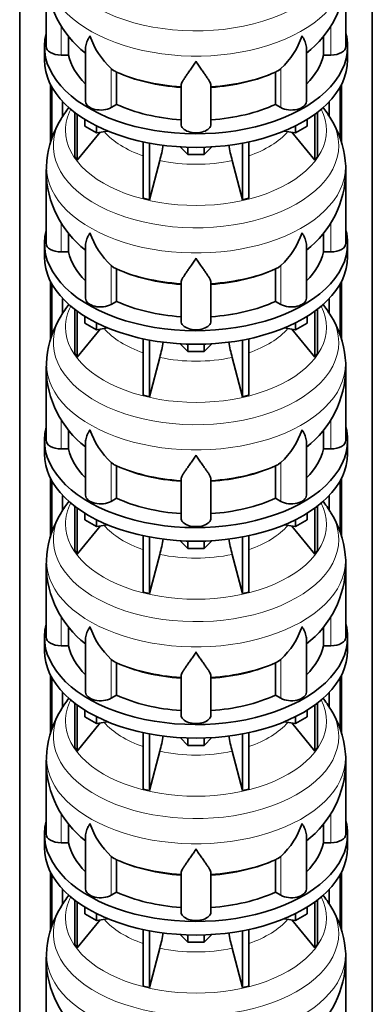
# Model space of a CAD drawing. Header units: millimetres. Extents: x 148 to 904, y -3036 to 2161.
# Tile 7 of 25: x 679 to 891, y -2523 to -1931. Entities that reach past the tile are written whole.
import ezdxf

# ---------------------------------------------------------------- set-up
doc = ezdxf.new("R2010")
doc.units = ezdxf.units.MM
doc.layers.add('MID_134-14', color=7, linetype='Continuous')
doc.layers.add('VSI134_DIFFUSORE', color=7, linetype='Continuous')

# ---------------------------------------------------------------- blocks, each defined once
blk = doc.blocks.new('SE4')
at = {"layer": 'MID_134-14', "color": 7, "linetype": 'Continuous', "lineweight": 35}
for p, q in [((679.43, -1075.48), (679.43, -2745.56)), ((891.05, -2745.56), (891.05, -1075.48)), ((697.93, -2005.29), (697.93, -1970.07)), ((872.54, -1970.07), (872.54, -2005.17)), ((698.69, -2002.85), (698.69, -1971.48)), ((871.79, -1971.48), (871.79, -2002.66)), ((705.2, -1989.08), (705.2, -1980.26)), ((865.27, -1980.26), (865.27, -1989.07)), ((697.93, -2123.68), (697.93, -2088.46)), ((872.54, -2088.46), (872.54, -2123.56)), ((698.69, -2121.24), (698.69, -2089.87)), ((871.79, -2089.87), (871.79, -2121.05)), ((705.2, -2107.47), (705.2, -2098.65)), ((865.27, -2098.65), (865.27, -2107.46)), ((697.93, -2242.08), (697.93, -2206.86)), ((872.54, -2206.86), (872.54, -2241.95)), ((698.69, -2239.63), (698.69, -2208.27)), ((871.79, -2208.27), (871.79, -2239.44)), ((705.2, -2225.86), (705.2, -2217.04)), ((865.27, -2217.04), (865.27, -2225.85)), ((697.93, -2360.47), (697.93, -2325.25)), ((872.54, -2325.25), (872.54, -2360.34)), ((698.69, -2358.02), (698.69, -2326.66)), ((871.79, -2326.66), (871.79, -2357.83)), ((705.2, -2344.25), (705.2, -2335.43)), ((865.27, -2335.43), (865.27, -2344.24)), ((697.93, -2478.86), (697.93, -2443.64)), ((872.54, -2443.64), (872.54, -2478.74)), ((698.69, -2476.42), (698.69, -2445.05)), ((871.79, -2445.05), (871.79, -2476.23)), ((705.2, -2462.65), (705.2, -2453.83)), ((865.27, -2453.83), (865.27, -2462.63))]:
    blk.add_line(p, q, dxfattribs=at)
at = {"layer": 'VSI134_DIFFUSORE', "color": 7, "linetype": 'Continuous', "lineweight": 35}
for p, q in [((695.24, -1904.03), (695.24, -1947.09)), ((875.24, -1947.09), (875.24, -1904.03)), ((708.77, -1952.29), (708.77, -1940.84)), ((861.71, -1940.94), (861.71, -1952.29)), ((694.24, -1947.09), (694.24, -1955.26)), ((876.24, -1955.26), (876.24, -1947.09)), ((704.24, -1952.29), (708.77, -1952.29)), ((718.96, -1947.99), (718.96, -1980.16)), ((851.51, -1980.16), (851.51, -1948.02)), ((861.71, -1952.29), (866.24, -1952.29)), ((735.75, -1961.54), (734.33, -1960.49)), ((737.53, -1981.98), (737.53, -1962.51)), ((832.95, -1962.51), (832.95, -1981.98)), ((836.15, -1960.49), (834.73, -1961.54)), ((776.24, -1993.86), (776.24, -1970.51)), ((794.24, -1993.86), (794.24, -1970.51)), ((734.33, -1983.83), (737.53, -1981.98)), ((832.95, -1981.98), (836.15, -1983.83)), ((712.41, -1986.76), (712.41, -2013.44)), ((713.94, -1987.9), (713.94, -2015.57)), ((856.53, -1987.9), (856.53, -2015.57)), ((858.07, -1986.76), (858.07, -2013.44)), ((718.48, -1995.02), (718.48, -1990.96)), ((725.42, -1999.02), (725.42, -1994.85)), ((845.05, -1999.02), (845.05, -1994.85)), ((851.99, -1995.02), (851.99, -1990.96)), ((713.94, -2015.57), (727.8, -1998.65)), ((725.42, -1999.02), (718.48, -1995.02)), ((732.25, -1997.97), (725.42, -1999.02)), ((845.05, -1999.02), (838.23, -1997.97)), ((842.67, -1998.65), (856.53, -2015.57)), ((851.99, -1995.02), (845.05, -1999.02)), ((753.54, -2004.5), (753.54, -2038.43)), ((757.24, -2005.25), (757.24, -2039.32)), ((813.24, -2005.25), (813.24, -2039.32)), ((816.93, -2004.5), (816.93, -2038.43)), ((780.33, -2012.15), (775.68, -2007.5)), ((780.33, -2012.15), (780.33, -2007.72)), ((790.15, -2012.15), (780.33, -2012.15)), ((794.8, -2007.5), (790.15, -2012.15)), ((790.15, -2012.15), (790.15, -2007.72)), ((695.63, -2016.05), (695.26, -2022.44)), ((712.41, -2013.44), (713.94, -2015.57)), ((757.24, -2039.32), (763.51, -2015.7)), ((806.96, -2015.7), (813.24, -2039.32)), ((856.53, -2015.57), (858.07, -2013.44)), ((695.24, -2022.43), (695.24, -2065.48)), ((875.24, -2065.48), (875.24, -2022.43)), ((753.54, -2038.43), (757.24, -2039.32)), ((813.24, -2039.32), (816.93, -2038.43)), ((708.77, -2070.68), (708.77, -2059.24)), ((861.71, -2059.34), (861.71, -2070.68)), ((694.24, -2065.48), (694.24, -2073.65)), ((876.24, -2073.65), (876.24, -2065.48)), ((704.24, -2070.68), (708.77, -2070.68)), ((718.96, -2066.39), (718.96, -2098.55)), ((851.51, -2098.55), (851.51, -2066.41)), ((861.71, -2070.68), (866.24, -2070.68)), ((735.75, -2079.93), (734.33, -2078.88)), ((737.53, -2100.38), (737.53, -2080.9)), ((832.95, -2080.9), (832.95, -2100.38)), ((836.15, -2078.88), (834.73, -2079.93)), ((776.24, -2112.25), (776.24, -2088.9)), ((794.24, -2112.25), (794.24, -2088.9)), ((734.33, -2102.22), (737.53, -2100.38)), ((832.95, -2100.38), (836.15, -2102.22)), ((712.41, -2105.15), (712.41, -2131.83)), ((713.94, -2106.3), (713.94, -2133.96)), ((856.53, -2106.3), (856.53, -2133.96)), ((858.07, -2105.15), (858.07, -2131.83)), ((718.48, -2113.41), (718.48, -2109.35)), ((725.42, -2117.41), (725.42, -2113.24)), ((845.05, -2117.41), (845.05, -2113.24)), ((851.99, -2113.41), (851.99, -2109.35)), ((713.94, -2133.96), (727.8, -2117.05)), ((725.42, -2117.41), (718.48, -2113.41)), ((732.25, -2116.36), (725.42, -2117.41)), ((845.05, -2117.41), (838.23, -2116.36)), ((842.67, -2117.05), (856.53, -2133.96)), ((851.99, -2113.41), (845.05, -2117.41)), ((753.54, -2122.9), (753.54, -2156.82)), ((757.24, -2123.64), (757.24, -2157.71)), ((813.24, -2123.64), (813.24, -2157.71)), ((816.93, -2122.9), (816.93, -2156.82)), ((780.33, -2130.55), (775.68, -2125.9)), ((780.33, -2130.55), (780.33, -2126.11)), ((790.15, -2130.55), (780.33, -2130.55)), ((794.8, -2125.9), (790.15, -2130.55)), ((790.15, -2130.55), (790.15, -2126.11)), ((695.63, -2134.44), (695.26, -2140.83)), ((712.41, -2131.83), (713.94, -2133.96)), ((757.24, -2157.71), (763.51, -2134.09)), ((806.96, -2134.09), (813.24, -2157.71)), ((856.53, -2133.96), (858.07, -2131.83)), ((695.24, -2140.82), (695.24, -2183.87)), ((875.24, -2183.87), (875.24, -2140.82)), ((753.54, -2156.82), (757.24, -2157.71)), ((813.24, -2157.71), (816.93, -2156.82)), ((708.77, -2189.07), (708.77, -2177.63)), ((861.71, -2177.73), (861.71, -2189.07)), ((694.24, -2183.87), (694.24, -2192.04)), ((876.24, -2192.04), (876.24, -2183.87)), ((704.24, -2189.07), (708.77, -2189.07)), ((718.96, -2184.78), (718.96, -2216.94)), ((851.51, -2216.94), (851.51, -2184.8)), ((861.71, -2189.07), (866.24, -2189.07)), ((735.75, -2198.32), (734.33, -2197.27)), ((737.53, -2218.77), (737.53, -2199.29)), ((832.95, -2199.29), (832.95, -2218.77)), ((836.15, -2197.27), (834.73, -2198.32)), ((776.24, -2230.64), (776.24, -2207.29)), ((794.24, -2230.64), (794.24, -2207.29)), ((734.33, -2220.62), (737.53, -2218.77)), ((832.95, -2218.77), (836.15, -2220.62)), ((712.41, -2223.54), (712.41, -2250.22)), ((713.94, -2224.69), (713.94, -2252.35)), ((856.53, -2224.69), (856.53, -2252.35)), ((858.07, -2223.54), (858.07, -2250.22)), ((718.48, -2231.8), (718.48, -2227.74)), ((725.42, -2235.81), (725.42, -2231.63)), ((845.05, -2235.81), (845.05, -2231.63)), ((851.99, -2231.8), (851.99, -2227.74)), ((713.94, -2252.35), (727.8, -2235.44)), ((725.42, -2235.81), (718.48, -2231.8)), ((732.25, -2234.75), (725.42, -2235.81)), ((845.05, -2235.81), (838.23, -2234.75)), ((842.67, -2235.44), (856.53, -2252.35)), ((851.99, -2231.8), (845.05, -2235.81)), ((753.54, -2241.29), (753.54, -2275.22)), ((757.24, -2242.03), (757.24, -2276.1)), ((813.24, -2242.03), (813.24, -2276.1)), ((816.93, -2241.29), (816.93, -2275.22)), ((780.33, -2248.94), (775.68, -2244.29)), ((780.33, -2248.94), (780.33, -2244.5)), ((790.15, -2248.94), (780.33, -2248.94)), ((794.8, -2244.29), (790.15, -2248.94)), ((790.15, -2248.94), (790.15, -2244.5)), ((695.63, -2252.83), (695.26, -2259.22)), ((712.41, -2250.22), (713.94, -2252.35)), ((757.24, -2276.1), (763.51, -2252.48)), ((806.96, -2252.48), (813.24, -2276.1)), ((856.53, -2252.35), (858.07, -2250.22)), ((695.24, -2259.21), (695.24, -2302.27)), ((875.24, -2302.27), (875.24, -2259.21)), ((753.54, -2275.22), (757.24, -2276.1)), ((813.24, -2276.1), (816.93, -2275.22)), ((708.77, -2307.46), (708.77, -2296.02)), ((861.71, -2296.12), (861.71, -2307.46)), ((694.24, -2302.27), (694.24, -2310.43)), ((876.24, -2310.43), (876.24, -2302.27)), ((704.24, -2307.46), (708.77, -2307.46)), ((718.96, -2303.17), (718.96, -2335.33)), ((851.51, -2335.33), (851.51, -2303.2)), ((861.71, -2307.46), (866.24, -2307.46)), ((735.75, -2316.71), (734.33, -2315.66)), ((737.53, -2337.16), (737.53, -2317.68)), ((832.95, -2317.68), (832.95, -2337.16)), ((836.15, -2315.66), (834.73, -2316.71)), ((776.24, -2349.03), (776.24, -2325.69)), ((794.24, -2349.03), (794.24, -2325.69)), ((734.33, -2339.01), (737.53, -2337.16)), ((832.95, -2337.16), (836.15, -2339.01)), ((712.41, -2341.93), (712.41, -2368.61)), ((713.94, -2343.08), (713.94, -2370.74)), ((856.53, -2343.08), (856.53, -2370.74)), ((858.07, -2341.93), (858.07, -2368.61)), ((718.48, -2350.19), (718.48, -2346.14)), ((725.42, -2354.2), (725.42, -2350.03)), ((845.05, -2354.2), (845.05, -2350.03)), ((851.99, -2350.19), (851.99, -2346.14)), ((713.94, -2370.74), (727.8, -2353.83)), ((725.42, -2354.2), (718.48, -2350.19)), ((732.25, -2353.14), (725.42, -2354.2)), ((845.05, -2354.2), (838.23, -2353.14)), ((842.67, -2353.83), (856.53, -2370.74)), ((851.99, -2350.19), (845.05, -2354.2)), ((753.54, -2359.68), (753.54, -2393.61)), ((757.24, -2360.42), (757.24, -2394.49)), ((813.24, -2360.42), (813.24, -2394.49)), ((816.93, -2359.68), (816.93, -2393.61)), ((780.33, -2367.33), (775.68, -2362.68)), ((780.33, -2367.33), (780.33, -2362.89)), ((790.15, -2367.33), (780.33, -2367.33)), ((794.8, -2362.68), (790.15, -2367.33)), ((790.15, -2367.33), (790.15, -2362.89)), ((695.63, -2371.22), (695.26, -2377.61)), ((712.41, -2368.61), (713.94, -2370.74)), ((757.24, -2394.49), (763.51, -2370.87)), ((806.96, -2370.87), (813.24, -2394.49)), ((856.53, -2370.74), (858.07, -2368.61)), ((695.24, -2377.6), (695.24, -2420.66)), ((875.24, -2420.66), (875.24, -2377.6)), ((753.54, -2393.61), (757.24, -2394.49)), ((813.24, -2394.49), (816.93, -2393.61)), ((708.77, -2425.85), (708.77, -2414.41)), ((861.71, -2414.51), (861.71, -2425.85)), ((694.24, -2420.66), (694.24, -2428.82)), ((876.24, -2428.82), (876.24, -2420.66)), ((704.24, -2425.85), (708.77, -2425.85)), ((718.96, -2421.56), (718.96, -2453.73)), ((851.51, -2453.73), (851.51, -2421.59)), ((861.71, -2425.85), (866.24, -2425.85)), ((735.75, -2435.11), (734.33, -2434.05)), ((737.53, -2455.55), (737.53, -2436.08)), ((832.95, -2436.08), (832.95, -2455.55)), ((836.15, -2434.05), (834.73, -2435.11)), ((776.24, -2467.42), (776.24, -2444.08)), ((794.24, -2467.42), (794.24, -2444.08)), ((734.33, -2457.4), (737.53, -2455.55)), ((832.95, -2455.55), (836.15, -2457.4)), ((712.41, -2460.33), (712.41, -2487)), ((713.94, -2461.47), (713.94, -2489.14)), ((856.53, -2461.47), (856.53, -2489.14)), ((858.07, -2460.33), (858.07, -2487)), ((718.48, -2468.58), (718.48, -2464.53)), ((725.42, -2472.59), (725.42, -2468.42)), ((845.05, -2472.59), (845.05, -2468.42)), ((851.99, -2468.58), (851.99, -2464.53)), ((713.94, -2489.14), (727.8, -2472.22)), ((725.42, -2472.59), (718.48, -2468.58)), ((732.25, -2471.54), (725.42, -2472.59)), ((845.05, -2472.59), (838.23, -2471.54)), ((842.67, -2472.22), (856.53, -2489.14)), ((851.99, -2468.58), (845.05, -2472.59)), ((753.54, -2478.07), (753.54, -2512)), ((757.24, -2478.81), (757.24, -2512.88)), ((813.24, -2478.81), (813.24, -2512.88)), ((816.93, -2478.07), (816.93, -2512)), ((780.33, -2485.72), (775.68, -2481.07)), ((780.33, -2485.72), (780.33, -2481.29)), ((790.15, -2485.72), (780.33, -2485.72)), ((794.8, -2481.07), (790.15, -2485.72)), ((790.15, -2485.72), (790.15, -2481.29)), ((695.63, -2489.62), (695.26, -2496.01)), ((712.41, -2487), (713.94, -2489.14)), ((757.24, -2512.88), (763.51, -2489.26)), ((806.96, -2489.26), (813.24, -2512.88)), ((856.53, -2489.14), (858.07, -2487)), ((695.24, -2495.99), (695.24, -2539.05)), ((875.24, -2539.05), (875.24, -2495.99)), ((753.54, -2512), (757.24, -2512.88)), ((813.24, -2512.88), (816.93, -2512))]:
    blk.add_line(p, q, dxfattribs=at)
at = {"layer": 'VSI134_DIFFUSORE', "color": 4, "linetype": 'Continuous', "lineweight": 9}
for p, q in [((704.24, -1952.29), (704.24, -1934.5)), ((866.24, -1952.29), (866.24, -1934.67)), ((734.33, -1983.83), (734.33, -1960.49)), ((836.15, -1983.83), (836.15, -1960.49)), ((704.24, -2070.68), (704.24, -2052.89)), ((866.24, -2070.68), (866.24, -2053.06)), ((734.33, -2102.22), (734.33, -2078.88)), ((836.15, -2102.22), (836.15, -2078.88)), ((704.24, -2189.07), (704.24, -2171.28)), ((866.24, -2189.07), (866.24, -2171.45)), ((734.33, -2220.62), (734.33, -2197.27)), ((836.15, -2220.62), (836.15, -2197.27)), ((704.24, -2307.46), (704.24, -2289.67)), ((866.24, -2307.46), (866.24, -2289.85)), ((734.33, -2339.01), (734.33, -2315.66)), ((836.15, -2339.01), (836.15, -2315.66)), ((704.24, -2425.85), (704.24, -2408.06)), ((866.24, -2425.85), (866.24, -2408.24)), ((734.33, -2457.4), (734.33, -2434.05)), ((836.15, -2457.4), (836.15, -2434.05))]:
    blk.add_line(p, q, dxfattribs=at)
at = {"layer": 'VSI134_DIFFUSORE', "color": 7, "linetype": 'Continuous', "lineweight": 35}
for centre, radius, start, end in [((756.57, -1902.79), 61.32, 181.17788, 232.03974), ((814.36, -1903.09), 60.77, 307.72102, 359.10721), ((766.83, -1925.53), 47.73, 198.63732, 227.08568), ((803.65, -1925.53), 47.73, 312.91434, 341.36277), ((743.66, -1949.15), 14.7, 237.45087, 245.35655), ((826.82, -1949.15), 14.7, 294.64345, 302.54913), ((762.79, -2025.08), 67.86, 142.56474, 149.59604), ((806.66, -2026.03), 69.25, 30.73225, 37.85477), ((756.92, -2022.88), 61.69, 148.59133, 173.52352), ((813.77, -2022.48), 61.36, 6.16877, 31.24876), ((673.67, -1991.38), 93.08, 344.85704, 350.77914), ((895.49, -1991.59), 91.75, 189.24304, 195.23149), ((849.39, -2020.67), 25.8, 356.07514, 10.62638), ((756.57, -2021.18), 61.32, 181.17788, 232.03974), ((814.36, -2021.48), 60.77, 307.72102, 359.10721), ((766.83, -2043.92), 47.73, 198.63732, 227.08568), ((803.65, -2043.92), 47.73, 312.91434, 341.36277), ((743.66, -2067.54), 14.7, 237.45087, 245.35655), ((826.82, -2067.54), 14.7, 294.64345, 302.54913), ((762.79, -2143.47), 67.86, 142.56474, 149.59604), ((806.66, -2144.42), 69.25, 30.73225, 37.85477), ((756.92, -2141.28), 61.69, 148.59133, 173.52352), ((813.77, -2140.87), 61.36, 6.16877, 31.24876), ((673.67, -2109.77), 93.08, 344.85704, 350.77914), ((895.49, -2109.98), 91.75, 189.24304, 195.23149), ((849.39, -2139.06), 25.8, 356.07514, 10.62638), ((756.57, -2139.57), 61.32, 181.17788, 232.03974), ((814.36, -2139.88), 60.77, 307.72102, 359.10721), ((766.83, -2162.31), 47.73, 198.63732, 227.08568), ((803.65, -2162.31), 47.73, 312.91434, 341.36277), ((743.66, -2185.93), 14.7, 237.45087, 245.35655), ((826.82, -2185.93), 14.7, 294.64345, 302.54913), ((762.79, -2261.86), 67.86, 142.56474, 149.59604), ((806.66, -2262.81), 69.25, 30.73225, 37.85477), ((756.92, -2259.67), 61.69, 148.59133, 173.52352), ((813.77, -2259.27), 61.36, 6.16877, 31.24876), ((673.67, -2228.17), 93.08, 344.85704, 350.77914), ((895.49, -2228.37), 91.75, 189.24304, 195.23149), ((849.39, -2257.45), 25.8, 356.07514, 10.62638), ((756.57, -2257.96), 61.32, 181.17788, 232.03974), ((814.36, -2258.27), 60.77, 307.72102, 359.10721), ((766.83, -2280.71), 47.73, 198.63732, 227.08568), ((803.65, -2280.71), 47.73, 312.91434, 341.36277), ((743.66, -2304.32), 14.7, 237.45087, 245.35655), ((826.82, -2304.32), 14.7, 294.64345, 302.54913), ((762.79, -2380.25), 67.86, 142.56474, 149.59604), ((806.66, -2381.2), 69.25, 30.73225, 37.85477), ((756.92, -2378.06), 61.69, 148.59133, 173.52352), ((813.77, -2377.66), 61.36, 6.16877, 31.24876), ((673.67, -2346.56), 93.08, 344.85704, 350.77914), ((895.49, -2346.77), 91.75, 189.24304, 195.23149), ((849.39, -2375.84), 25.8, 356.07514, 10.62638), ((756.57, -2376.35), 61.32, 181.17788, 232.03974), ((814.36, -2376.66), 60.77, 307.72102, 359.10721), ((766.83, -2399.1), 47.73, 198.63732, 227.08568), ((803.65, -2399.1), 47.73, 312.91434, 341.36277), ((743.66, -2422.71), 14.7, 237.45087, 245.35655), ((826.82, -2422.71), 14.7, 294.64345, 302.54913), ((762.79, -2498.65), 67.86, 142.56474, 149.59604), ((806.66, -2499.6), 69.25, 30.73225, 37.85477), ((756.92, -2496.45), 61.69, 148.59133, 173.52352), ((813.77, -2496.05), 61.36, 6.16877, 31.24876), ((673.67, -2464.95), 93.08, 344.85704, 350.77914), ((895.49, -2465.16), 91.75, 189.24304, 195.23149), ((849.39, -2494.23), 25.8, 356.07514, 10.62638), ((756.57, -2494.75), 61.32, 181.17788, 232.03974), ((814.36, -2495.05), 60.77, 307.72102, 359.10721)]:
    blk.add_arc(centre, radius, start, end, dxfattribs=at)
at = {"layer": 'VSI134_DIFFUSORE', "color": 4, "linetype": 'Continuous', "lineweight": 9}
for centre, major_axis, start_param, end_param in [((785.24, -1888.32), (85.67, 0), 2.813009, 6.283185), ((785.24, -1901.07), (-89.83, 0), 0, 3.209736), ((785.24, -1925.62), (-79.5, 0), 0.898849, 1.457346), ((785.24, -1925.62), (79.5, 0), 4.82584, 5.384336), ((785.24, -1997.52), (-78.3, 0), 0, 3.425204), ((785.24, -1997.52), (-78.3, 0), 5.999574, 6.283185), ((785.24, -2006.71), (85.67, 0), 2.813009, 6.283185), ((785.24, -2006.71), (85.67, 0), 0, 0.329572), ((785.24, -1982.4), (-61.63, 0), 0.463231, 1.030574), ((785.24, -1982.4), (61.63, 0), 5.252612, 5.819954), ((785.24, -2019.46), (-89.83, 0), 0, 3.209736), ((785.24, -2019.46), (-89.83, 0), 6.215566, 6.283185), ((785.24, -1982.4), (-61.63, 0), 1.210556, 1.931037), ((785.24, -2044.01), (-79.5, 0), 0.898849, 1.457346), ((785.24, -2044.01), (79.5, 0), 4.82584, 5.384336), ((785.24, -2115.91), (-78.3, 0), 0, 3.425204), ((785.24, -2115.91), (-78.3, 0), 5.999574, 6.283185), ((785.24, -2125.1), (85.67, 0), 2.813009, 6.283185), ((785.24, -2125.1), (85.67, 0), 0, 0.329572), ((785.24, -2100.79), (-61.63, 0), 0.463231, 1.030574), ((785.24, -2100.79), (61.63, 0), 5.252612, 5.819954), ((785.24, -2137.86), (-89.83, 0), 0, 3.209736), ((785.24, -2137.86), (-89.83, 0), 6.215566, 6.283185), ((785.24, -2100.79), (-61.63, 0), 1.210556, 1.931037), ((785.24, -2162.4), (-79.5, 0), 0.898849, 1.457346), ((785.24, -2162.4), (79.5, 0), 4.82584, 5.384336), ((785.24, -2234.3), (-78.3, 0), 0, 3.425204), ((785.24, -2234.3), (-78.3, 0), 5.999574, 6.283185), ((785.24, -2243.49), (85.67, 0), 2.813009, 6.283185), ((785.24, -2243.49), (85.67, 0), 0, 0.329572), ((785.24, -2219.18), (-61.63, 0), 0.463231, 1.030574), ((785.24, -2219.18), (61.63, 0), 5.252612, 5.819954), ((785.24, -2256.25), (-89.83, 0), 0, 3.209736), ((785.24, -2256.25), (-89.83, 0), 6.215566, 6.283185), ((785.24, -2219.18), (-61.63, 0), 1.210556, 1.931037), ((785.24, -2280.79), (-79.5, 0), 0.898849, 1.457346), ((785.24, -2280.79), (79.5, 0), 4.82584, 5.384336), ((785.24, -2352.69), (-78.3, 0), 0, 3.425204), ((785.24, -2352.69), (-78.3, 0), 5.999574, 6.283185), ((785.24, -2361.88), (85.67, 0), 2.813009, 6.283185), ((785.24, -2361.88), (85.67, 0), 0, 0.329572), ((785.24, -2337.58), (-61.63, 0), 0.463231, 1.030574), ((785.24, -2337.58), (61.63, 0), 5.252612, 5.819954), ((785.24, -2374.64), (-89.83, 0), 0, 3.209736), ((785.24, -2374.64), (-89.83, 0), 6.215566, 6.283185), ((785.24, -2337.58), (-61.63, 0), 1.210556, 1.931037), ((785.24, -2399.18), (-79.5, 0), 0.898849, 1.457346), ((785.24, -2399.18), (79.5, 0), 4.82584, 5.384336), ((785.24, -2471.08), (-78.3, 0), 0, 3.425204), ((785.24, -2471.08), (-78.3, 0), 5.999574, 6.283185), ((785.24, -2480.28), (85.67, 0), 2.813009, 6.283185), ((785.24, -2480.28), (85.67, 0), 0, 0.329572), ((785.24, -2455.97), (-61.63, 0), 0.463231, 1.030574), ((785.24, -2455.97), (61.63, 0), 5.252612, 5.819954), ((785.24, -2493.03), (-89.83, 0), 0, 3.209736), ((785.24, -2493.03), (-89.83, 0), 6.215566, 6.283185), ((785.24, -2455.97), (-61.63, 0), 1.210556, 1.931037)]:
    blk.add_ellipse(centre, major_axis=major_axis, ratio=0.57735, start_param=start_param, end_param=end_param, dxfattribs=at)
at = {"layer": 'VSI134_DIFFUSORE', "color": 7, "linetype": 'Continuous', "lineweight": 35}
for centre, major_axis, start_param, end_param in [((785.24, -1947.09), (91, 0), 2.993207, 6.283185), ((785.24, -1947.09), (91, 0), 0, 0.148386), ((704.24, -1947.09), (9, 0), 3.141593, 4.712389), ((866.24, -1947.09), (-9, 0), 1.570796, 3.141593), ((785.24, -1947.09), (-77, 0), 0.117151, 0.534109), ((785.24, -1947.09), (77, 0), 5.749077, 6.166034), ((785.24, -1955.26), (-91, 0), 0, 3.141593), ((785.24, -1927.61), (-77, 0), 0.902549, 1.453645), ((785.24, -1927.61), (77, 0), 4.82954, 5.380636), ((727.96, -1980.16), (9, 0), 3.141593, 5.497787), ((785.24, -1947.09), (-77, 0), 0.902549, 1.453645), ((785.24, -1947.09), (77, 0), 4.82954, 5.380636), ((842.51, -1980.16), (-9, 0), 0.785398, 3.141593), ((785.24, -1993.86), (-9, 0), 0, 3.141593), ((785.24, -2065.48), (91, 0), 2.993207, 6.283185), ((785.24, -2065.48), (91, 0), 0, 0.148386), ((704.24, -2065.48), (9, 0), 3.141593, 4.712389), ((866.24, -2065.48), (-9, 0), 1.570796, 3.141593), ((785.24, -2065.48), (-77, 0), 0.117151, 0.534109), ((785.24, -2065.48), (77, 0), 5.749077, 6.166034), ((785.24, -2073.65), (-91, 0), 0, 3.141593), ((785.24, -2046.01), (-77, 0), 0.902549, 1.453645), ((785.24, -2046.01), (77, 0), 4.82954, 5.380636), ((727.96, -2098.55), (9, 0), 3.141593, 5.497787), ((785.24, -2065.48), (-77, 0), 0.902549, 1.453645), ((785.24, -2065.48), (77, 0), 4.82954, 5.380636), ((842.51, -2098.55), (-9, 0), 0.785398, 3.141593), ((785.24, -2112.25), (-9, 0), 0, 3.141593), ((785.24, -2183.87), (91, 0), 2.993207, 6.283185), ((785.24, -2183.87), (91, 0), 0, 0.148386), ((704.24, -2183.87), (9, 0), 3.141593, 4.712389), ((866.24, -2183.87), (-9, 0), 1.570796, 3.141593), ((785.24, -2183.87), (-77, 0), 0.117151, 0.534109), ((785.24, -2183.87), (77, 0), 5.749077, 6.166034), ((785.24, -2192.04), (-91, 0), 0, 3.141593), ((785.24, -2164.4), (-77, 0), 0.902549, 1.453645), ((785.24, -2164.4), (77, 0), 4.82954, 5.380636), ((727.96, -2216.94), (9, 0), 3.141593, 5.497787), ((785.24, -2183.87), (-77, 0), 0.902549, 1.453645), ((785.24, -2183.87), (77, 0), 4.82954, 5.380636), ((842.51, -2216.94), (-9, 0), 0.785398, 3.141593), ((785.24, -2230.64), (-9, 0), 0, 3.141593), ((785.24, -2302.27), (91, 0), 2.993207, 6.283185), ((785.24, -2302.27), (91, 0), 0, 0.148386), ((704.24, -2302.27), (9, 0), 3.141593, 4.712389), ((866.24, -2302.27), (-9, 0), 1.570796, 3.141593), ((785.24, -2302.27), (-77, 0), 0.117151, 0.534109), ((785.24, -2302.27), (77, 0), 5.749077, 6.166034), ((785.24, -2310.43), (-91, 0), 0, 3.141593), ((785.24, -2282.79), (-77, 0), 0.902549, 1.453645), ((785.24, -2282.79), (77, 0), 4.82954, 5.380636), ((727.96, -2335.33), (9, 0), 3.141593, 5.497787), ((785.24, -2302.27), (-77, 0), 0.902549, 1.453645), ((785.24, -2302.27), (77, 0), 4.82954, 5.380636), ((842.51, -2335.33), (-9, 0), 0.785398, 3.141593), ((785.24, -2349.03), (-9, 0), 0, 3.141593), ((785.24, -2420.66), (91, 0), 2.993207, 6.283185), ((785.24, -2420.66), (91, 0), 0, 0.148386), ((704.24, -2420.66), (9, 0), 3.141593, 4.712389), ((866.24, -2420.66), (-9, 0), 1.570796, 3.141593), ((785.24, -2420.66), (-77, 0), 0.117151, 0.534109), ((785.24, -2420.66), (77, 0), 5.749077, 6.166034), ((785.24, -2428.82), (-91, 0), 0, 3.141593), ((785.24, -2401.18), (-77, 0), 0.902549, 1.453645), ((785.24, -2401.18), (77, 0), 4.82954, 5.380636), ((727.96, -2453.73), (9, 0), 3.141593, 5.497787), ((785.24, -2420.66), (-77, 0), 0.902549, 1.453645), ((785.24, -2420.66), (77, 0), 4.82954, 5.380636), ((842.51, -2453.73), (-9, 0), 0.785398, 3.141593), ((785.24, -2467.42), (-9, 0), 0, 3.141593)]:
    blk.add_ellipse(centre, major_axis=major_axis, ratio=0.57735, start_param=start_param, end_param=end_param, dxfattribs=at)
for points, knots in [([(718.96, -1948.02), (718.96, -1947.86), (718.97, -1947.7), (719.05, -1946.52), (719.34, -1945.47), (720.01, -1943.79), (720.27, -1943.22), (720.73, -1942.33), (720.89, -1942.03), (721.14, -1941.57), (721.28, -1941.33), (721.41, -1941.1), (721.5, -1940.94), (721.55, -1940.86), (721.6, -1940.78)], [0.4600931, 0.4600931, 0.4600931, 0.4600931, 0.5, 0.5, 0.75, 0.75, 0.875, 0.875, 0.9375, 0.9375, 0.96875, 0.984375, 0.984375, 1, 1, 1, 1]), ([(851.51, -1948.03), (851.51, -1947.88), (851.51, -1947.72), (851.46, -1947.06), (851.37, -1946.55), (851.11, -1945.48), (850.92, -1944.93), (850.47, -1943.81), (850.21, -1943.23), (849.75, -1942.33), (849.59, -1942.03), (849.33, -1941.57), (849.24, -1941.41), (849.06, -1941.1), (848.97, -1940.94), (848.88, -1940.78)], [0.4604904, 0.4604904, 0.4604904, 0.4604904, 0.5, 0.5, 0.625, 0.625, 0.75, 0.75, 0.875, 0.875, 0.9375, 0.9375, 0.96875, 0.96875, 1, 1, 1, 1]), ([(785.24, -1956), (785.11, -1956.21), (784.97, -1956.43), (784.71, -1956.85), (784.57, -1957.05), (784.18, -1957.67), (783.91, -1958.08), (783.13, -1959.27), (782.61, -1960.03), (781.6, -1961.51), (781.1, -1962.22), (780.15, -1963.58), (779.7, -1964.22), (778.86, -1965.44), (778.46, -1966.02), (777.92, -1966.84), (777.75, -1967.1), (777.43, -1967.62), (777.27, -1967.87), (776.86, -1968.59), (776.64, -1969.03), (776.33, -1969.83), (776.24, -1970.19), (776.24, -1970.51)], [0, 0, 0, 0, 0.03125, 0.03125, 0.0625, 0.0625, 0.125, 0.125, 0.25, 0.25, 0.375, 0.375, 0.5, 0.5, 0.625, 0.625, 0.6875, 0.6875, 0.75, 0.75, 0.875, 0.875, 1, 1, 1, 1]), ([(794.24, -1970.51), (794.24, -1970.19), (794.15, -1969.83), (793.84, -1969.03), (793.61, -1968.59), (793.2, -1967.87), (793.05, -1967.62), (792.73, -1967.11), (792.56, -1966.84), (792.02, -1966.02), (791.62, -1965.44), (790.78, -1964.22), (790.32, -1963.58), (789.38, -1962.23), (788.88, -1961.51), (787.87, -1960.04), (787.35, -1959.27), (786.56, -1958.08), (786.3, -1957.67), (785.9, -1957.05), (785.77, -1956.85), (785.5, -1956.43), (785.37, -1956.21), (785.24, -1956)], [0, 0, 0, 0, 0.125, 0.125, 0.25, 0.25, 0.3125, 0.3125, 0.375, 0.375, 0.5, 0.5, 0.625, 0.625, 0.75, 0.75, 0.875, 0.875, 0.9375, 0.9375, 0.96875, 0.96875, 1, 1, 1, 1]), ([(718.96, -2066.41), (718.96, -2066.25), (718.97, -2066.09), (719.05, -2064.91), (719.34, -2063.86), (720.01, -2062.19), (720.27, -2061.61), (720.73, -2060.72), (720.89, -2060.42), (721.14, -2059.96), (721.28, -2059.73), (721.41, -2059.49), (721.5, -2059.33), (721.55, -2059.25), (721.6, -2059.18)], [0.4600931, 0.4600931, 0.4600931, 0.4600931, 0.5, 0.5, 0.75, 0.75, 0.875, 0.875, 0.9375, 0.9375, 0.96875, 0.984375, 0.984375, 1, 1, 1, 1]), ([(851.51, -2066.42), (851.51, -2066.27), (851.51, -2066.11), (851.46, -2065.45), (851.37, -2064.94), (851.11, -2063.88), (850.92, -2063.33), (850.47, -2062.2), (850.21, -2061.62), (849.75, -2060.73), (849.59, -2060.42), (849.33, -2059.96), (849.24, -2059.8), (849.06, -2059.49), (848.97, -2059.33), (848.88, -2059.18)], [0.4604904, 0.4604904, 0.4604904, 0.4604904, 0.5, 0.5, 0.625, 0.625, 0.75, 0.75, 0.875, 0.875, 0.9375, 0.9375, 0.96875, 0.96875, 1, 1, 1, 1]), ([(785.24, -2074.39), (785.11, -2074.61), (784.97, -2074.82), (784.71, -2075.24), (784.57, -2075.45), (784.18, -2076.06), (783.91, -2076.47), (783.13, -2077.66), (782.61, -2078.43), (781.6, -2079.9), (781.1, -2080.61), (780.15, -2081.97), (779.7, -2082.61), (778.86, -2083.83), (778.46, -2084.41), (777.92, -2085.23), (777.75, -2085.5), (777.43, -2086.01), (777.27, -2086.26), (776.86, -2086.98), (776.64, -2087.42), (776.33, -2088.22), (776.24, -2088.58), (776.24, -2088.9)], [0, 0, 0, 0, 0.03125, 0.03125, 0.0625, 0.0625, 0.125, 0.125, 0.25, 0.25, 0.375, 0.375, 0.5, 0.5, 0.625, 0.625, 0.6875, 0.6875, 0.75, 0.75, 0.875, 0.875, 1, 1, 1, 1]), ([(794.24, -2088.9), (794.24, -2088.58), (794.15, -2088.22), (793.84, -2087.42), (793.61, -2086.98), (793.2, -2086.26), (793.05, -2086.01), (792.73, -2085.5), (792.56, -2085.23), (792.02, -2084.41), (791.62, -2083.83), (790.78, -2082.61), (790.32, -2081.97), (789.38, -2080.62), (788.88, -2079.91), (787.87, -2078.43), (787.35, -2077.66), (786.56, -2076.47), (786.3, -2076.07), (785.9, -2075.45), (785.77, -2075.24), (785.5, -2074.82), (785.37, -2074.61), (785.24, -2074.39)], [0, 0, 0, 0, 0.125, 0.125, 0.25, 0.25, 0.3125, 0.3125, 0.375, 0.375, 0.5, 0.5, 0.625, 0.625, 0.75, 0.75, 0.875, 0.875, 0.9375, 0.9375, 0.96875, 0.96875, 1, 1, 1, 1]), ([(718.96, -2184.8), (718.96, -2184.64), (718.97, -2184.48), (719.05, -2183.3), (719.34, -2182.25), (720.01, -2180.58), (720.27, -2180), (720.73, -2179.11), (720.89, -2178.81), (721.14, -2178.35), (721.28, -2178.12), (721.41, -2177.88), (721.5, -2177.73), (721.55, -2177.65), (721.6, -2177.57)], [0.4600931, 0.4600931, 0.4600931, 0.4600931, 0.5, 0.5, 0.75, 0.75, 0.875, 0.875, 0.9375, 0.9375, 0.96875, 0.984375, 0.984375, 1, 1, 1, 1]), ([(851.51, -2184.82), (851.51, -2184.66), (851.51, -2184.5), (851.46, -2183.84), (851.37, -2183.33), (851.11, -2182.27), (850.92, -2181.72), (850.47, -2180.59), (850.21, -2180.01), (849.75, -2179.12), (849.59, -2178.81), (849.33, -2178.35), (849.24, -2178.2), (849.06, -2177.88), (848.97, -2177.72), (848.88, -2177.57)], [0.4604904, 0.4604904, 0.4604904, 0.4604904, 0.5, 0.5, 0.625, 0.625, 0.75, 0.75, 0.875, 0.875, 0.9375, 0.9375, 0.96875, 0.96875, 1, 1, 1, 1]), ([(785.24, -2192.79), (785.11, -2193), (784.97, -2193.21), (784.71, -2193.63), (784.57, -2193.84), (784.18, -2194.46), (783.91, -2194.86), (783.13, -2196.05), (782.61, -2196.82), (781.6, -2198.29), (781.1, -2199.01), (780.15, -2200.36), (779.7, -2201), (778.86, -2202.22), (778.46, -2202.8), (777.92, -2203.62), (777.75, -2203.89), (777.43, -2204.4), (777.27, -2204.65), (776.86, -2205.37), (776.64, -2205.81), (776.33, -2206.61), (776.24, -2206.97), (776.24, -2207.29)], [0, 0, 0, 0, 0.03125, 0.03125, 0.0625, 0.0625, 0.125, 0.125, 0.25, 0.25, 0.375, 0.375, 0.5, 0.5, 0.625, 0.625, 0.6875, 0.6875, 0.75, 0.75, 0.875, 0.875, 1, 1, 1, 1]), ([(794.24, -2207.29), (794.24, -2206.97), (794.15, -2206.61), (793.84, -2205.81), (793.61, -2205.37), (793.2, -2204.66), (793.05, -2204.41), (792.73, -2203.89), (792.56, -2203.62), (792.02, -2202.8), (791.62, -2202.23), (790.78, -2201), (790.32, -2200.36), (789.38, -2199.01), (788.88, -2198.3), (787.87, -2196.82), (787.35, -2196.06), (786.56, -2194.86), (786.3, -2194.46), (785.9, -2193.84), (785.77, -2193.63), (785.5, -2193.21), (785.37, -2193), (785.24, -2192.79)], [0, 0, 0, 0, 0.125, 0.125, 0.25, 0.25, 0.3125, 0.3125, 0.375, 0.375, 0.5, 0.5, 0.625, 0.625, 0.75, 0.75, 0.875, 0.875, 0.9375, 0.9375, 0.96875, 0.96875, 1, 1, 1, 1]), ([(718.96, -2303.19), (718.96, -2303.03), (718.97, -2302.87), (719.05, -2301.7), (719.34, -2300.64), (720.01, -2298.97), (720.27, -2298.4), (720.73, -2297.51), (720.89, -2297.2), (721.14, -2296.74), (721.28, -2296.51), (721.41, -2296.28), (721.5, -2296.12), (721.55, -2296.04), (721.6, -2295.96)], [0.4600931, 0.4600931, 0.4600931, 0.4600931, 0.5, 0.5, 0.75, 0.75, 0.875, 0.875, 0.9375, 0.9375, 0.96875, 0.984375, 0.984375, 1, 1, 1, 1]), ([(851.51, -2303.21), (851.51, -2303.05), (851.51, -2302.89), (851.46, -2302.24), (851.37, -2301.72), (851.11, -2300.66), (850.92, -2300.11), (850.47, -2298.98), (850.21, -2298.4), (849.75, -2297.51), (849.59, -2297.21), (849.33, -2296.74), (849.24, -2296.59), (849.06, -2296.28), (848.97, -2296.12), (848.88, -2295.96)], [0.4604904, 0.4604904, 0.4604904, 0.4604904, 0.5, 0.5, 0.625, 0.625, 0.75, 0.75, 0.875, 0.875, 0.9375, 0.9375, 0.96875, 0.96875, 1, 1, 1, 1]), ([(785.24, -2311.18), (785.11, -2311.39), (784.97, -2311.6), (784.71, -2312.02), (784.57, -2312.23), (784.18, -2312.85), (783.91, -2313.25), (783.13, -2314.44), (782.61, -2315.21), (781.6, -2316.69), (781.1, -2317.4), (780.15, -2318.75), (779.7, -2319.39), (778.86, -2320.62), (778.46, -2321.19), (777.92, -2322.01), (777.75, -2322.28), (777.43, -2322.8), (777.27, -2323.05), (776.86, -2323.77), (776.64, -2324.21), (776.33, -2325), (776.24, -2325.37), (776.24, -2325.69)], [0, 0, 0, 0, 0.03125, 0.03125, 0.0625, 0.0625, 0.125, 0.125, 0.25, 0.25, 0.375, 0.375, 0.5, 0.5, 0.625, 0.625, 0.6875, 0.6875, 0.75, 0.75, 0.875, 0.875, 1, 1, 1, 1]), ([(794.24, -2325.69), (794.24, -2325.37), (794.15, -2325.01), (793.84, -2324.21), (793.61, -2323.77), (793.2, -2323.05), (793.05, -2322.8), (792.73, -2322.28), (792.56, -2322.02), (792.02, -2321.2), (791.62, -2320.62), (790.78, -2319.4), (790.32, -2318.75), (789.38, -2317.4), (788.88, -2316.69), (787.87, -2315.21), (787.35, -2314.45), (786.56, -2313.25), (786.3, -2312.85), (785.9, -2312.23), (785.77, -2312.02), (785.5, -2311.6), (785.37, -2311.39), (785.24, -2311.18)], [0, 0, 0, 0, 0.125, 0.125, 0.25, 0.25, 0.3125, 0.3125, 0.375, 0.375, 0.5, 0.5, 0.625, 0.625, 0.75, 0.75, 0.875, 0.875, 0.9375, 0.9375, 0.96875, 0.96875, 1, 1, 1, 1]), ([(718.96, -2421.59), (718.96, -2421.43), (718.97, -2421.26), (719.05, -2420.09), (719.34, -2419.04), (720.01, -2417.36), (720.27, -2416.79), (720.73, -2415.9), (720.89, -2415.6), (721.14, -2415.14), (721.28, -2414.9), (721.41, -2414.67), (721.5, -2414.51), (721.55, -2414.43), (721.6, -2414.35)], [0.4600931, 0.4600931, 0.4600931, 0.4600931, 0.5, 0.5, 0.75, 0.75, 0.875, 0.875, 0.9375, 0.9375, 0.96875, 0.984375, 0.984375, 1, 1, 1, 1]), ([(851.51, -2421.6), (851.51, -2421.44), (851.51, -2421.29), (851.46, -2420.63), (851.37, -2420.11), (851.11, -2419.05), (850.92, -2418.5), (850.47, -2417.38), (850.21, -2416.8), (849.75, -2415.9), (849.59, -2415.6), (849.33, -2415.14), (849.24, -2414.98), (849.06, -2414.67), (848.97, -2414.51), (848.88, -2414.35)], [0.4604904, 0.4604904, 0.4604904, 0.4604904, 0.5, 0.5, 0.625, 0.625, 0.75, 0.75, 0.875, 0.875, 0.9375, 0.9375, 0.96875, 0.96875, 1, 1, 1, 1]), ([(785.24, -2429.57), (785.11, -2429.78), (784.97, -2429.99), (784.71, -2430.41), (784.57, -2430.62), (784.18, -2431.24), (783.91, -2431.64), (783.13, -2432.84), (782.61, -2433.6), (781.6, -2435.08), (781.1, -2435.79), (780.15, -2437.14), (779.7, -2437.79), (778.86, -2439.01), (778.46, -2439.59), (777.92, -2440.41), (777.75, -2440.67), (777.43, -2441.19), (777.27, -2441.44), (776.86, -2442.16), (776.64, -2442.6), (776.33, -2443.4), (776.24, -2443.76), (776.24, -2444.08)], [0, 0, 0, 0, 0.03125, 0.03125, 0.0625, 0.0625, 0.125, 0.125, 0.25, 0.25, 0.375, 0.375, 0.5, 0.5, 0.625, 0.625, 0.6875, 0.6875, 0.75, 0.75, 0.875, 0.875, 1, 1, 1, 1]), ([(794.24, -2444.08), (794.24, -2443.76), (794.15, -2443.4), (793.84, -2442.6), (793.61, -2442.16), (793.2, -2441.44), (793.05, -2441.19), (792.73, -2440.67), (792.56, -2440.41), (792.02, -2439.59), (791.62, -2439.01), (790.78, -2437.79), (790.32, -2437.15), (789.38, -2435.79), (788.88, -2435.08), (787.87, -2433.61), (787.35, -2432.84), (786.56, -2431.65), (786.3, -2431.24), (785.9, -2430.62), (785.77, -2430.41), (785.5, -2429.99), (785.37, -2429.78), (785.24, -2429.57)], [0, 0, 0, 0, 0.125, 0.125, 0.25, 0.25, 0.3125, 0.3125, 0.375, 0.375, 0.5, 0.5, 0.625, 0.625, 0.75, 0.75, 0.875, 0.875, 0.9375, 0.9375, 0.96875, 0.96875, 1, 1, 1, 1])]:
    blk.add_open_spline(points, degree=3, knots=knots, dxfattribs=at)

msp = doc.modelspace()

# ---------------------------------------------------------------- block references
msp.add_blockref('SE4', (0, 0))

doc.saveas('drawing.dxf')
